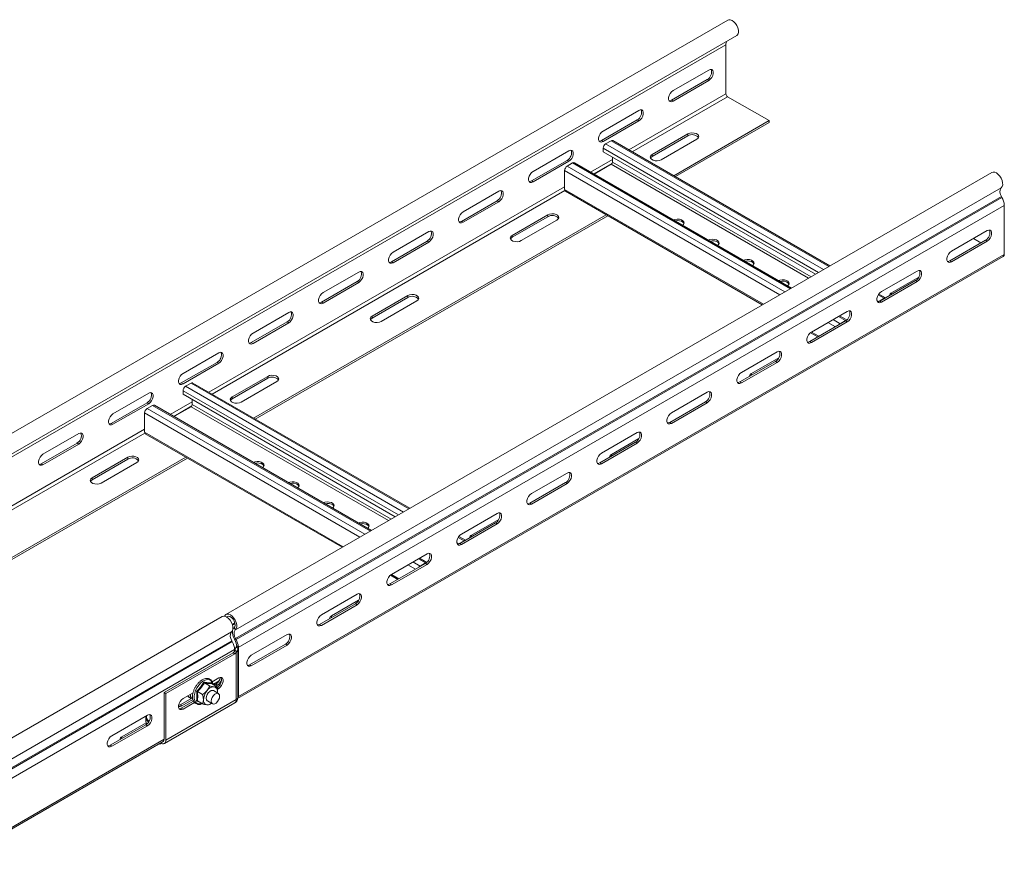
# Model space of a CAD drawing. Header units: millimetres. Extents: x -6 to 5206, y -8403 to -276.
# Tile 57 of 65: x 1977 to 2474, y -1929 to -1506. Entities that reach past the tile are written whole.
import ezdxf

# ---------------------------------------------------------------- set-up
doc = ezdxf.new("R2010")
doc.units = ezdxf.units.MM

msp = doc.modelspace()

# ---------------------------------------------------------------- linework, layer by layer
at = {"color": 7, "linetype": 'Continuous', "lineweight": 15}
for p, q in [((2334.17, -1505.91), (1947.38, -1729.2)), ((1951.93, -1737.08), (2338.72, -1513.8)), ((1946.49, -1741.69), (2333.28, -1518.41)), ((2333.28, -1518.41), (2333.28, -1543.18)), ((2324.62, -1531.16), (2306.59, -1541.57)), ((2323.77, -1535.97), (2305.74, -1546.38)), ((2324.62, -1536.46), (2323.77, -1535.97)), ((2306.59, -1546.87), (2324.62, -1536.46)), ((2306.59, -1546.87), (2305.74, -1546.38)), ((2334.13, -1544.65), (2355.06, -1556.73)), ((2289.26, -1551.57), (2271.23, -1561.98)), ((2288.41, -1556.38), (2270.38, -1566.79)), ((2271.23, -1567.28), (2289.26, -1556.87)), ((2289.26, -1556.87), (2288.41, -1556.38)), ((2306.89, -1584.54), (2355.06, -1556.73)), ((2307.74, -1585.03), (2355.06, -1557.71)), ((2355.06, -1556.73), (2355.06, -1557.71)), ((2314.05, -1563.47), (2296.01, -1573.88)), ((2296.01, -1574.86), (2314.05, -1564.45)), ((2300.61, -1576.53), (2318.64, -1566.12)), ((2314.05, -1564.45), (2314.05, -1563.47)), ((2271.23, -1567.28), (2270.38, -1566.79)), ((2271.27, -1572.5), (2271.27, -1570.7)), ((2272.54, -1568.5), (2275.3, -1566.9)), ((2385.83, -1630.11), (2276.2, -1566.81)), ((2253.91, -1571.98), (2235.87, -1582.39)), ((2378.44, -1634.37), (2271.27, -1572.5)), ((2275.93, -1575.19), (2275.93, -1577.67)), ((2296.01, -1574.86), (2296.01, -1573.88)), ((2253.06, -1576.79), (2235.03, -1587.2)), ((2235.87, -1587.69), (2253.91, -1577.28)), ((2253.91, -1577.28), (2253.06, -1576.79)), ((2253.09, -1579.72), (2255.85, -1578.13)), ((2366.39, -1641.33), (2256.75, -1578.04)), ((2275.3, -1578.78), (2266.66, -1583.76)), ((2467.56, -1582.92), (2080.78, -1806.21)), ((2251.82, -1591.59), (2251.82, -1581.93)), ((2085.53, -1813.95), (2472.31, -1590.66)), ((2235.87, -1587.69), (2235.03, -1587.2)), ((2085.65, -1818.36), (2472.44, -1595.07)), ((2085.9, -1818.8), (2472.68, -1595.51)), ((2218.55, -1592.39), (2200.52, -1602.8)), ((2252.19, -1592.42), (2351.65, -1649.84)), ((2472.68, -1595.51), (2472.44, -1595.07)), ((2087.01, -1822.87), (2473.85, -1599.56)), ((2217.7, -1597.2), (2199.67, -1607.61)), ((2200.52, -1608.1), (2218.55, -1597.69)), ((2218.55, -1597.69), (2217.7, -1597.2)), ((2473.85, -1599.56), (2473.85, -1624.33)), ((2094.76, -1707), (2272.72, -1604.27)), ((2095.61, -1707.49), (2273.57, -1604.76)), ((2243.33, -1604.29), (2225.3, -1614.7)), ((2225.3, -1615.68), (2243.33, -1605.27)), ((2243.33, -1605.27), (2243.33, -1604.29)), ((2200.52, -1608.1), (2199.67, -1607.61)), ((2229.9, -1617.35), (2247.93, -1606.94)), ((2183.2, -1612.8), (2165.16, -1623.21)), ((2225.3, -1615.68), (2225.3, -1614.7)), ((2447.16, -1622.72), (2465.19, -1612.31)), ((2182.35, -1617.61), (2164.32, -1628.02)), ((2165.16, -1628.51), (2183.2, -1618.1)), ((2183.2, -1618.1), (2182.35, -1617.61)), ((2446.31, -1627.53), (2464.34, -1617.12)), ((2465.19, -1617.61), (2447.16, -1628.02)), ((2458.26, -1616.31), (2462.01, -1618.47)), ((2464.34, -1617.12), (2465.19, -1617.61)), ((2086.57, -1848.72), (2473.35, -1625.43)), ((2087.06, -1847.62), (2473.85, -1624.33)), ((2165.16, -1628.51), (2164.32, -1628.02)), ((2446.31, -1627.53), (2447.16, -1628.02)), ((2147.84, -1633.21), (2129.81, -1643.62)), ((2411.8, -1643.13), (2429.83, -1632.72)), ((2416.93, -1643.68), (2430.64, -1635.76)), ((2146.99, -1638.02), (2128.96, -1648.43)), ((2129.81, -1648.92), (2147.84, -1638.51)), ((2147.84, -1638.51), (2146.99, -1638.02)), ((2410.95, -1647.94), (2428.99, -1637.53)), ((2429.83, -1638.02), (2411.8, -1648.43)), ((2428.99, -1637.53), (2429.83, -1638.02)), ((2172.62, -1645.11), (2154.59, -1655.52)), ((2172.62, -1646.09), (2172.62, -1645.11)), ((2413.84, -1646.28), (2410.5, -1644.35)), ((2129.81, -1648.92), (2128.96, -1648.43)), ((2154.59, -1656.5), (2172.62, -1646.09)), ((2159.19, -1658.17), (2177.22, -1647.76)), ((2410.23, -1648.23), (2410.42, -1648.1)), ((2410.42, -1648.1), (2413.18, -1646.5)), ((2410.95, -1647.94), (2411.8, -1648.43)), ((2112.48, -1653.62), (2094.45, -1664.03)), ((2154.59, -1656.5), (2154.59, -1655.52)), ((2376.45, -1663.54), (2394.48, -1653.13)), ((2394.3, -1657.44), (2390.65, -1655.34)), ((2111.64, -1658.43), (2093.6, -1668.84)), ((2094.45, -1669.33), (2112.48, -1658.92)), ((2112.48, -1658.92), (2111.64, -1658.43)), ((2375.6, -1668.35), (2393.63, -1657.94)), ((2394.48, -1658.43), (2376.45, -1668.84)), ((2390.98, -1659.32), (2393.74, -1657.73)), ((2393.63, -1657.94), (2394.48, -1658.43)), ((2375.97, -1663.87), (2379.67, -1666.01)), ((2094.45, -1669.33), (2093.6, -1668.84)), ((2375.6, -1668.35), (2376.45, -1668.84)), ((2077.13, -1674.03), (2059.1, -1684.44)), ((2341.09, -1683.95), (2359.12, -1673.54)), ((2076.28, -1678.84), (2058.25, -1689.25)), ((2059.1, -1689.74), (2077.13, -1679.33)), ((2077.13, -1679.33), (2076.28, -1678.84)), ((2340.24, -1688.76), (2358.27, -1678.36)), ((2359.12, -1678.84), (2341.09, -1689.25)), ((2346.22, -1684.5), (2359.93, -1676.58)), ((2358.27, -1678.36), (2359.12, -1678.84)), ((2059.1, -1689.74), (2058.25, -1689.25)), ((2060.41, -1690.96), (2063.16, -1689.36)), ((2173.7, -1752.57), (2064.06, -1689.28)), ((2101.91, -1685.93), (2083.88, -1696.34)), ((2083.88, -1697.32), (2101.91, -1686.91)), ((2088.48, -1698.99), (2106.51, -1688.58)), ((2101.91, -1686.91), (2101.91, -1685.93)), ((2340.24, -1688.76), (2341.09, -1689.25)), ((2041.77, -1694.44), (2023.74, -1704.85)), ((2059.13, -1694.96), (2059.13, -1693.16)), ((2166.31, -1756.83), (2059.13, -1694.96)), ((2305.74, -1704.36), (2323.77, -1693.95)), ((2040.93, -1699.26), (2022.89, -1709.66)), ((2023.74, -1710.15), (2041.77, -1699.75)), ((2041.77, -1699.75), (2040.93, -1699.26)), ((2154.25, -1763.79), (2044.62, -1700.5)), ((2063.8, -1697.65), (2063.8, -1700.13)), ((2083.88, -1697.32), (2083.88, -1696.34)), ((2304.89, -1709.17), (2322.92, -1698.77)), ((2323.77, -1699.26), (2305.74, -1709.66)), ((2322.92, -1698.77), (2323.77, -1699.26)), ((2039.69, -1714.05), (2039.69, -1704.39)), ((2040.96, -1702.18), (2043.72, -1700.59)), ((2063.16, -1701.24), (2054.53, -1706.22)), ((2023.74, -1710.15), (2022.89, -1709.66)), ((2304.89, -1709.17), (2305.74, -1709.66)), ((2006.42, -1714.85), (1988.39, -1725.26)), ((2040.06, -1714.88), (2139.52, -1772.3)), ((2270.38, -1724.77), (2288.41, -1714.36)), ((2005.57, -1719.67), (1987.54, -1730.07)), ((1988.39, -1730.56), (2006.42, -1720.16)), ((2006.42, -1720.16), (2005.57, -1719.67)), ((2269.53, -1729.58), (2287.56, -1719.18)), ((2288.41, -1719.67), (2270.38, -1730.07)), ((2275.51, -1725.32), (2289.22, -1717.4)), ((2287.56, -1719.18), (2288.41, -1719.67)), ((1968.27, -1780.02), (2060.59, -1726.73)), ((1968.27, -1781), (2061.43, -1727.22)), ((1988.39, -1730.56), (1987.54, -1730.07)), ((2031.2, -1726.75), (2013.17, -1737.16)), ((2013.17, -1738.14), (2031.2, -1727.73)), ((2017.77, -1739.81), (2035.8, -1729.4)), ((2031.2, -1727.73), (2031.2, -1726.75)), ((2269.53, -1729.58), (2270.38, -1730.07)), ((2235.03, -1745.18), (2253.06, -1734.77)), ((2013.17, -1738.14), (2013.17, -1737.16)), ((2234.18, -1749.99), (2252.21, -1739.59)), ((2253.06, -1740.08), (2235.03, -1750.48)), ((2252.21, -1739.59), (2253.06, -1740.08)), ((2234.18, -1749.99), (2235.03, -1750.48)), ((2199.67, -1765.59), (2217.7, -1755.18)), ((2198.82, -1770.41), (2216.85, -1760)), ((2204.8, -1766.14), (2218.51, -1758.23)), ((2216.85, -1760), (2217.7, -1760.49)), ((2217.7, -1760.49), (2199.67, -1770.9)), ((2198.29, -1770.56), (2201.05, -1768.96)), ((2201.71, -1768.74), (2198.37, -1766.81)), ((2198.09, -1770.69), (2198.29, -1770.56)), ((2198.82, -1770.41), (2199.67, -1770.9)), ((2164.32, -1786), (2182.35, -1775.59)), ((2182.17, -1779.91), (2178.52, -1777.8)), ((2163.47, -1790.82), (2181.5, -1780.41)), ((2182.35, -1780.9), (2164.32, -1791.31)), ((2178.85, -1781.78), (2181.6, -1780.19)), ((2181.5, -1780.41), (2182.35, -1780.9)), ((2163.84, -1786.33), (2167.53, -1788.47)), ((2163.47, -1790.82), (2164.32, -1791.31)), ((2128.96, -1806.41), (2146.99, -1796)), ((2134.09, -1806.96), (2147.8, -1799.05)), ((2128.11, -1811.23), (2146.14, -1800.82)), ((2146.99, -1801.31), (2128.96, -1811.72)), ((2146.14, -1800.82), (2146.99, -1801.31)), ((2078.88, -1807.31), (1940.99, -1886.9)), ((2085.27, -1810.48), (2084.02, -1811.21)), ((2085.38, -1811), (2084.17, -1811.7)), ((2085.53, -1813.95), (2084.87, -1812.95)), ((2128.11, -1811.23), (2128.96, -1811.72)), ((1945.74, -1894.65), (2083.63, -1815.05)), ((1945.87, -1899.06), (2083.76, -1819.46)), ((2083.76, -1819.46), (2084, -1819.89)), ((2085.65, -1818.36), (2085.04, -1818.68)), ((2085.28, -1819.12), (2085.04, -1818.68)), ((2085.9, -1818.8), (2085.28, -1819.12)), ((2085.9, -1818.8), (2085.65, -1818.36)), ((2093.6, -1826.82), (2111.64, -1816.41)), ((1946.11, -1899.49), (2084, -1819.89)), ((1947.28, -1903.54), (2085.17, -1823.94)), ((2085.16, -1823.58), (2085.59, -1823.33)), ((2085.17, -1823.94), (2085.17, -1824.9)), ((2086.35, -1824.88), (2085.45, -1824.36)), ((2085.51, -1823.77), (2085.51, -1823.93)), ((2086.71, -1823.24), (2085.9, -1822.78)), ((2087.06, -1822.63), (2086.22, -1822.14)), ((2086.72, -1823.24), (2086.71, -1823.24)), ((2086.72, -1823.24), (2087.06, -1823.04)), ((2086.79, -1823.29), (2086.72, -1823.24)), ((2086.72, -1848.22), (2086.72, -1823.65)), ((2087.06, -1847.62), (2087.06, -1823.04)), ((2092.76, -1831.64), (2110.79, -1821.23)), ((2111.64, -1821.72), (2093.6, -1832.13)), ((2110.79, -1821.23), (2111.64, -1821.72)), ((2049.59, -1845.66), (2084.37, -1825.58)), ((2085.21, -1826.07), (2050.44, -1846.15)), ((2084.37, -1825.58), (2085.21, -1826.07)), ((2086.02, -1825.39), (2086.35, -1824.88)), ((2086.02, -1849.2), (2086.02, -1825.39)), ((2092.76, -1831.64), (2093.6, -1832.13)), ((2073.78, -1840.22), (2077.13, -1838.29)), ((2074.51, -1841.35), (2077.31, -1839.74)), ((2069.9, -1840.82), (2072.51, -1842.32)), ((2073.35, -1840.76), (2073.4, -1841.1)), ((2073.44, -1841.14), (2076.04, -1842.64)), ((2074.51, -1841.35), (2074.24, -1841.6)), ((2076.98, -1846.15), (2074.43, -1844.69)), ((2075.66, -1841.51), (2074.87, -1841.96)), ((2075.66, -1841.51), (2076.5, -1842)), ((2075.72, -1842.45), (2076.5, -1842)), ((2077.13, -1843.6), (2076.28, -1843.11)), ((2077.13, -1843.6), (2076.31, -1844.07)), ((2049.59, -1869.25), (2049.59, -1845.66)), ((2050.44, -1846.15), (2049.59, -1845.66)), ((2050.44, -1846.15), (2050.44, -1869.74)), ((2050.44, -1869.74), (2086.02, -1849.2)), ((2063.96, -1848.26), (2057.62, -1851.92)), ((2058.47, -1852.41), (2064.11, -1849.15)), ((2059.1, -1848.7), (2064.18, -1845.76)), ((2062.35, -1848.1), (2063.29, -1848.65)), ((2066.37, -1845.22), (2068.97, -1846.72)), ((2076.38, -1845.81), (2076.47, -1845.24)), ((2049.69, -1871.39), (2085.27, -1850.85)), ((2057.62, -1851.92), (2058.47, -1852.41)), ((2058.25, -1853.52), (2064.41, -1849.96)), ((2059.1, -1854.01), (2058.25, -1853.52)), ((2064.88, -1850.67), (2059.1, -1854.01)), ((2066.67, -1850.11), (2065.92, -1850)), ((2066.37, -1849.93), (2068.97, -1851.44)), ((2071.43, -1849.88), (2073.98, -1851.35)), ((2041.15, -1857.1), (2023.12, -1867.51)), ((2040.41, -1858.33), (2040.41, -1860.23)), ((2040.3, -1861.92), (2022.27, -1872.33)), ((2023.12, -1872.82), (2041.15, -1862.41)), ((2040.54, -1860.96), (2028.24, -1868.06)), ((2040.3, -1861.92), (2041.15, -1862.41)), ((1946.78, -1929.41), (2049.09, -1870.35)), ((2022.27, -1872.33), (2023.12, -1872.82)), ((2047.89, -1871.21), (2047.74, -1871.13))]:
    msp.add_line(p, q, dxfattribs=at)
at = {"color": 8, "linetype": 'Continuous', "lineweight": 15}
for p, q in [((2284.27, -1571.47), (2333.28, -1543.18)), ((2285.96, -1572.45), (2334.13, -1544.65)), ((2380, -1633.47), (2271.27, -1570.7)), ((2382.55, -1632), (2272.54, -1568.5)), ((2385.3, -1630.41), (2275.3, -1566.9)), ((2363.1, -1643.23), (2253.09, -1579.72)), ((2365.86, -1641.64), (2255.85, -1578.13)), ((2264.82, -1582.7), (2275.93, -1576.29)), ((2266.52, -1583.68), (2275.7, -1578.38)), ((2375.02, -1636.35), (2275.3, -1578.78)), ((2376.29, -1635.61), (2275.93, -1577.67)), ((2360.56, -1644.7), (2251.82, -1581.93)), ((2072.14, -1693.94), (2251.82, -1590.21)), ((2073.83, -1694.91), (2251.92, -1592.11)), ((2352.18, -1649.53), (2251.82, -1591.59)), ((2413.18, -1646.5), (2410.21, -1644.79)), ((2416.93, -1644.49), (2416.93, -1643.68)), ((2410.42, -1648.1), (2409.55, -1647.59)), ((2410.42, -1648.1), (2410.42, -1648.18)), ((2413.18, -1646.66), (2413.18, -1646.5)), ((2393.74, -1657.73), (2390.12, -1655.64)), ((2388.57, -1660.87), (2384.82, -1658.7)), ((2390.98, -1659.32), (2387.36, -1657.23)), ((2390.98, -1659.32), (2390.98, -1659.48)), ((2393.74, -1657.88), (2393.74, -1657.73)), ((2380.19, -1665.7), (2376.45, -1663.54)), ((2346.22, -1685.32), (2346.22, -1684.5)), ((2173.17, -1752.87), (2063.16, -1689.36)), ((2167.87, -1755.93), (2059.13, -1693.16)), ((2170.41, -1754.46), (2060.41, -1690.96)), ((2052.69, -1705.16), (2063.8, -1698.75)), ((2164.16, -1758.07), (2063.8, -1700.13)), ((2148.42, -1767.16), (2039.69, -1704.39)), ((2150.97, -1765.69), (2040.96, -1702.18)), ((2153.73, -1764.1), (2043.72, -1700.59)), ((2054.39, -1706.14), (2063.56, -1700.84)), ((2162.89, -1758.81), (2063.16, -1701.24)), ((1946.49, -1766.47), (2039.69, -1712.67)), ((1947.34, -1767.94), (2039.79, -1714.57)), ((2140.05, -1771.99), (2039.69, -1714.05)), ((2275.51, -1726.14), (2275.51, -1725.32)), ((2198.29, -1770.56), (2197.41, -1770.05)), ((2201.05, -1768.96), (2198.08, -1767.25)), ((2201.05, -1769.12), (2201.05, -1768.96)), ((2204.8, -1766.96), (2204.8, -1766.14)), ((2198.29, -1770.56), (2198.29, -1770.64)), ((2178.85, -1781.78), (2175.23, -1779.7)), ((2181.6, -1780.19), (2177.99, -1778.1)), ((2176.43, -1783.33), (2172.69, -1781.17)), ((2178.85, -1781.78), (2178.85, -1781.94)), ((2181.6, -1780.34), (2181.6, -1780.19)), ((2168.06, -1788.16), (2164.31, -1786)), ((2134.09, -1807.78), (2134.09, -1806.96)), ((2074.51, -1841.35), (2074.1, -1841.12)), ((2074.51, -1841.35), (2074.51, -1841.76)), ((1947.28, -1928.31), (2049.59, -1869.25)), ((2028.24, -1868.88), (2028.24, -1868.06))]:
    msp.add_line(p, q, dxfattribs=at)
at = {"color": 7, "linetype": 'Continuous', "lineweight": 15, "flags": 128}
for points in [[(2338.72, -1513.8), (2339, -1513.59), (2339.44, -1512.94), (2339.65, -1512.05), (2339.6, -1510.99), (2339.31, -1509.84), (2338.8, -1508.69), (2338.1, -1507.63), (2337.27, -1506.75), (2336.38, -1506.11), (2335.49, -1505.76), (2334.68, -1505.73), (2334.17, -1505.91)], [(2324.62, -1536.46), (2325.4, -1535.85), (2326.09, -1534.99), (2326.61, -1533.99), (2326.88, -1532.96), (2326.88, -1532.04), (2326.61, -1531.33), (2326.09, -1530.92), (2325.4, -1530.86), (2324.62, -1531.16)], [(2306.59, -1541.57), (2305.8, -1542.18), (2305.11, -1543.04), (2304.59, -1544.04), (2304.32, -1545.06), (2304.32, -1545.99), (2304.59, -1546.69), (2305.11, -1547.1), (2305.8, -1547.17), (2306.59, -1546.87)], [(2305.74, -1546.38), (2304.95, -1546.68), (2304.59, -1546.69)], [(2289.26, -1556.87), (2290.05, -1556.26), (2290.74, -1555.4), (2291.25, -1554.4), (2291.52, -1553.37), (2291.52, -1552.45), (2291.25, -1551.74), (2290.74, -1551.33), (2290.05, -1551.27), (2289.26, -1551.57)], [(2271.23, -1561.98), (2270.44, -1562.59), (2269.75, -1563.45), (2269.24, -1564.45), (2268.97, -1565.47), (2268.97, -1566.4), (2269.24, -1567.1), (2269.75, -1567.51), (2270.44, -1567.58), (2271.23, -1567.28)], [(2318.64, -1566.12), (2319.29, -1565.59), (2319.58, -1564.96), (2319.48, -1564.31), (2319.01, -1563.72), (2318.21, -1563.26), (2317.18, -1562.98), (2316.06, -1562.93), (2314.97, -1563.09), (2314.05, -1563.47)], [(2270.38, -1566.79), (2269.6, -1567.09), (2269.24, -1567.1)], [(2253.91, -1577.28), (2254.69, -1576.67), (2255.38, -1575.81), (2255.9, -1574.81), (2256.17, -1573.78), (2256.17, -1572.86), (2255.9, -1572.15), (2255.38, -1571.74), (2254.69, -1571.68), (2253.91, -1571.98)], [(2296.01, -1573.88), (2295.37, -1574.41), (2295.07, -1575.04), (2295.17, -1575.69), (2295.65, -1576.28), (2296.45, -1576.74), (2297.47, -1577.02), (2298.6, -1577.07), (2299.69, -1576.9), (2300.61, -1576.53)], [(2295.17, -1575.69), (2295.37, -1575.39), (2296.01, -1574.86)], [(2235.87, -1582.39), (2235.09, -1583), (2234.4, -1583.86), (2233.88, -1584.86), (2233.61, -1585.88), (2233.61, -1586.81), (2233.88, -1587.52), (2234.4, -1587.92), (2235.09, -1587.99), (2235.87, -1587.69)], [(2472.31, -1590.66), (2472.79, -1590.05), (2473.03, -1589.19), (2473.02, -1588.15), (2472.76, -1587), (2472.28, -1585.85), (2471.6, -1584.77), (2470.79, -1583.86), (2469.9, -1583.18), (2469.01, -1582.79), (2468.18, -1582.72), (2467.56, -1582.92)], [(2235.03, -1587.2), (2234.24, -1587.5), (2233.88, -1587.51)], [(2218.55, -1597.69), (2219.34, -1597.08), (2220.03, -1596.22), (2220.54, -1595.22), (2220.81, -1594.19), (2220.81, -1593.27), (2220.54, -1592.56), (2220.03, -1592.15), (2219.34, -1592.09), (2218.55, -1592.39)], [(2252.19, -1592.42), (2252.19, -1592.42), (2252.03, -1592.29), (2251.92, -1592.1), (2251.84, -1591.87), (2251.82, -1591.59)], [(2200.52, -1602.8), (2199.73, -1603.41), (2199.04, -1604.27), (2198.53, -1605.27), (2198.26, -1606.3), (2198.26, -1607.22), (2198.53, -1607.93), (2199.04, -1608.34), (2199.73, -1608.4), (2200.52, -1608.1)], [(2247.93, -1606.94), (2248.58, -1606.41), (2248.87, -1605.78), (2248.77, -1605.13), (2248.29, -1604.54), (2247.5, -1604.08), (2246.47, -1603.8), (2245.35, -1603.75), (2244.26, -1603.91), (2243.33, -1604.29)], [(2199.67, -1607.61), (2198.88, -1607.91), (2198.53, -1607.92)], [(2311.38, -1609.58), (2311.86, -1609.14), (2312.16, -1608.51), (2312.06, -1607.86), (2311.58, -1607.27), (2310.78, -1606.81), (2309.76, -1606.54), (2308.64, -1606.48), (2307.55, -1606.65), (2306.79, -1606.93)], [(2312.11, -1608.72), (2312.06, -1608.6), (2311.58, -1608.01), (2310.78, -1607.55), (2309.76, -1607.27), (2308.64, -1607.22), (2307.57, -1607.38)], [(2183.2, -1618.1), (2183.98, -1617.49), (2184.67, -1616.63), (2185.19, -1615.63), (2185.46, -1614.6), (2185.46, -1613.68), (2185.19, -1612.97), (2184.67, -1612.56), (2183.98, -1612.5), (2183.2, -1612.8)], [(2225.3, -1614.7), (2224.66, -1615.23), (2224.36, -1615.86), (2224.46, -1616.51), (2224.94, -1617.1), (2225.74, -1617.56), (2226.76, -1617.84), (2227.88, -1617.89), (2228.97, -1617.72), (2229.9, -1617.35)], [(2224.46, -1616.51), (2224.66, -1616.21), (2225.3, -1615.68)], [(2465.19, -1612.31), (2465.98, -1612.01), (2466.67, -1612.07), (2467.18, -1612.48), (2467.45, -1613.19), (2467.45, -1614.11), (2467.18, -1615.14), (2466.67, -1616.14), (2465.98, -1617), (2465.19, -1617.61)], [(2329.06, -1619.78), (2329.54, -1619.35), (2329.83, -1618.72), (2329.74, -1618.07), (2329.26, -1617.48), (2328.46, -1617.02), (2327.44, -1616.74), (2326.31, -1616.69), (2325.22, -1616.85), (2324.47, -1617.13)], [(2329.78, -1618.92), (2329.74, -1618.8), (2329.26, -1618.21), (2328.46, -1617.75), (2327.44, -1617.48), (2326.31, -1617.42), (2325.25, -1617.58)], [(2165.16, -1623.21), (2164.38, -1623.82), (2163.69, -1624.68), (2163.17, -1625.68), (2162.9, -1626.71), (2162.9, -1627.63), (2163.17, -1628.34), (2163.69, -1628.75), (2164.38, -1628.81), (2165.16, -1628.51)], [(2447.16, -1628.02), (2446.37, -1628.32), (2445.68, -1628.26), (2445.17, -1627.85), (2444.89, -1627.14), (2444.89, -1626.22), (2445.17, -1625.19), (2445.68, -1624.19), (2446.37, -1623.33), (2447.16, -1622.72)], [(2164.32, -1628.02), (2163.53, -1628.32), (2163.17, -1628.33)], [(2346.73, -1629.99), (2347.22, -1629.55), (2347.51, -1628.92), (2347.41, -1628.27), (2346.94, -1627.68), (2346.14, -1627.22), (2345.12, -1626.95), (2343.99, -1626.89), (2342.9, -1627.06), (2342.15, -1627.34)], [(2347.46, -1629.13), (2347.41, -1629.01), (2346.94, -1628.42), (2346.14, -1627.96), (2345.12, -1627.68), (2343.99, -1627.63), (2342.93, -1627.79)], [(2445.17, -1627.84), (2445.52, -1627.83), (2446.31, -1627.53)], [(2147.84, -1638.51), (2148.63, -1637.9), (2149.32, -1637.04), (2149.83, -1636.04), (2150.1, -1635.01), (2150.1, -1634.09), (2149.83, -1633.38), (2149.32, -1632.98), (2148.63, -1632.91), (2147.84, -1633.21)], [(2429.83, -1632.72), (2430.62, -1632.42), (2431.31, -1632.49), (2431.82, -1632.9), (2432.1, -1633.6), (2432.1, -1634.53), (2431.82, -1635.55), (2431.31, -1636.55), (2430.62, -1637.41), (2429.83, -1638.02)], [(2364.41, -1640.19), (2364.9, -1639.76), (2365.19, -1639.13), (2365.09, -1638.48), (2364.61, -1637.89), (2363.82, -1637.43), (2362.79, -1637.15), (2361.67, -1637.1), (2360.58, -1637.26), (2359.83, -1637.55)], [(2365.14, -1639.33), (2365.09, -1639.21), (2364.61, -1638.62), (2363.82, -1638.16), (2362.79, -1637.89), (2361.67, -1637.83), (2360.6, -1637.99)], [(2129.81, -1643.62), (2129.02, -1644.23), (2128.33, -1645.09), (2127.82, -1646.09), (2127.55, -1647.12), (2127.55, -1648.04), (2127.82, -1648.75), (2128.33, -1649.16), (2129.02, -1649.22), (2129.81, -1648.92)], [(2177.22, -1647.76), (2177.87, -1647.23), (2178.16, -1646.6), (2178.06, -1645.95), (2177.58, -1645.36), (2176.79, -1644.9), (2175.76, -1644.62), (2174.64, -1644.57), (2173.55, -1644.74), (2172.62, -1645.11)], [(2411.8, -1648.43), (2411.02, -1648.73), (2410.33, -1648.67), (2409.81, -1648.26), (2409.54, -1647.55), (2409.54, -1646.63), (2409.81, -1645.6), (2410.33, -1644.6), (2411.02, -1643.74), (2411.8, -1643.13)], [(2128.96, -1648.43), (2128.17, -1648.73), (2127.82, -1648.74)], [(2409.81, -1648.25), (2410.17, -1648.24), (2410.95, -1647.94)], [(2112.48, -1658.92), (2113.27, -1658.31), (2113.96, -1657.45), (2114.47, -1656.45), (2114.75, -1655.43), (2114.75, -1654.5), (2114.47, -1653.8), (2113.96, -1653.39), (2113.27, -1653.32), (2112.48, -1653.62)], [(2154.59, -1655.52), (2153.95, -1656.05), (2153.65, -1656.68), (2153.75, -1657.33), (2154.23, -1657.92), (2155.03, -1658.38), (2156.05, -1658.66), (2157.17, -1658.71), (2158.26, -1658.55), (2159.19, -1658.17)], [(2394.48, -1653.13), (2395.26, -1652.83), (2395.96, -1652.9), (2396.47, -1653.31), (2396.74, -1654.01), (2396.74, -1654.94), (2396.47, -1655.96), (2395.96, -1656.96), (2395.26, -1657.82), (2394.48, -1658.43)], [(2153.75, -1657.33), (2153.95, -1657.03), (2154.59, -1656.5)], [(2393.74, -1657.73), (2393.98, -1657.61), (2394.16, -1657.57)], [(2094.45, -1664.03), (2093.67, -1664.64), (2092.98, -1665.5), (2092.46, -1666.5), (2092.19, -1667.53), (2092.19, -1668.45), (2092.46, -1669.16), (2092.98, -1669.57), (2093.67, -1669.63), (2094.45, -1669.33)], [(2376.45, -1668.84), (2375.66, -1669.14), (2374.97, -1669.08), (2374.46, -1668.67), (2374.18, -1667.96), (2374.18, -1667.04), (2374.46, -1666.01), (2374.97, -1665.01), (2375.66, -1664.15), (2376.45, -1663.54)], [(2093.6, -1668.84), (2092.82, -1669.14), (2092.46, -1669.15)], [(2374.45, -1668.66), (2374.81, -1668.65), (2375.6, -1668.35)], [(2077.13, -1679.33), (2077.92, -1678.72), (2078.61, -1677.86), (2079.12, -1676.86), (2079.39, -1675.84), (2079.39, -1674.91), (2079.12, -1674.21), (2078.61, -1673.8), (2077.92, -1673.73), (2077.13, -1674.03)], [(2359.12, -1673.54), (2359.91, -1673.24), (2360.6, -1673.31), (2361.11, -1673.72), (2361.39, -1674.42), (2361.39, -1675.35), (2361.11, -1676.37), (2360.6, -1677.37), (2359.91, -1678.23), (2359.12, -1678.84)], [(2059.1, -1684.44), (2058.31, -1685.05), (2057.62, -1685.91), (2057.11, -1686.91), (2056.83, -1687.94), (2056.83, -1688.86), (2057.11, -1689.57), (2057.62, -1689.98), (2058.31, -1690.04), (2059.1, -1689.74)], [(2106.51, -1688.58), (2107.16, -1688.05), (2107.45, -1687.42), (2107.35, -1686.77), (2106.87, -1686.18), (2106.08, -1685.72), (2105.05, -1685.44), (2103.93, -1685.39), (2102.84, -1685.56), (2101.91, -1685.93)], [(2341.09, -1689.25), (2340.31, -1689.55), (2339.61, -1689.49), (2339.1, -1689.08), (2338.83, -1688.37), (2338.83, -1687.45), (2339.1, -1686.42), (2339.61, -1685.42), (2340.31, -1684.56), (2341.09, -1683.95)], [(2058.25, -1689.25), (2057.46, -1689.55), (2057.11, -1689.56)], [(2339.1, -1689.07), (2339.46, -1689.06), (2340.24, -1688.76)], [(2041.77, -1699.75), (2042.56, -1699.13), (2043.25, -1698.27), (2043.76, -1697.27), (2044.04, -1696.25), (2044.04, -1695.32), (2043.76, -1694.62), (2043.25, -1694.21), (2042.56, -1694.14), (2041.77, -1694.44)], [(2323.77, -1693.95), (2324.55, -1693.65), (2325.25, -1693.72), (2325.76, -1694.13), (2326.03, -1694.83), (2326.03, -1695.76), (2325.76, -1696.78), (2325.25, -1697.78), (2324.55, -1698.64), (2323.77, -1699.26)], [(2083.88, -1696.34), (2083.23, -1696.87), (2082.94, -1697.5), (2083.04, -1698.15), (2083.52, -1698.74), (2084.32, -1699.2), (2085.34, -1699.48), (2086.46, -1699.53), (2087.55, -1699.37), (2088.48, -1698.99)], [(2083.04, -1698.16), (2083.23, -1697.85), (2083.88, -1697.32)], [(2023.74, -1704.85), (2022.96, -1705.46), (2022.27, -1706.32), (2021.75, -1707.32), (2021.48, -1708.35), (2021.48, -1709.27), (2021.75, -1709.98), (2022.27, -1710.39), (2022.96, -1710.45), (2023.74, -1710.15)], [(2305.74, -1709.66), (2304.95, -1709.96), (2304.26, -1709.9), (2303.75, -1709.49), (2303.47, -1708.78), (2303.47, -1707.86), (2303.75, -1706.83), (2304.26, -1705.83), (2304.95, -1704.97), (2305.74, -1704.36)], [(2022.89, -1709.66), (2022.11, -1709.96), (2021.75, -1709.97)], [(2303.74, -1709.48), (2304.1, -1709.47), (2304.89, -1709.17)], [(2006.42, -1720.16), (2007.2, -1719.54), (2007.9, -1718.68), (2008.41, -1717.68), (2008.68, -1716.66), (2008.68, -1715.73), (2008.41, -1715.03), (2007.9, -1714.62), (2007.2, -1714.55), (2006.42, -1714.85)], [(2288.41, -1714.36), (2289.2, -1714.06), (2289.89, -1714.13), (2290.4, -1714.54), (2290.68, -1715.24), (2290.68, -1716.17), (2290.4, -1717.19), (2289.89, -1718.19), (2289.2, -1719.05), (2288.41, -1719.67)], [(1988.39, -1725.26), (1987.6, -1725.87), (1986.91, -1726.73), (1986.4, -1727.73), (1986.12, -1728.76), (1986.12, -1729.68), (1986.4, -1730.39), (1986.91, -1730.8), (1987.6, -1730.86), (1988.39, -1730.56)], [(2270.38, -1730.07), (2269.6, -1730.37), (2268.9, -1730.31), (2268.39, -1729.9), (2268.12, -1729.19), (2268.12, -1728.27), (2268.39, -1727.24), (2268.9, -1726.24), (2269.6, -1725.38), (2270.38, -1724.77)], [(1987.54, -1730.07), (1986.75, -1730.37), (1986.39, -1730.38)], [(2035.8, -1729.4), (2036.45, -1728.87), (2036.74, -1728.24), (2036.64, -1727.59), (2036.16, -1727), (2035.36, -1726.54), (2034.34, -1726.26), (2033.22, -1726.21), (2032.13, -1726.38), (2031.2, -1726.75)], [(2099.25, -1732.04), (2099.73, -1731.6), (2100.02, -1730.97), (2099.93, -1730.33), (2099.45, -1729.74), (2098.65, -1729.27), (2097.63, -1729), (2096.5, -1728.94), (2095.41, -1729.11), (2094.66, -1729.39)], [(2099.97, -1731.18), (2099.93, -1731.06), (2099.45, -1730.47), (2098.65, -1730.01), (2097.63, -1729.73), (2096.5, -1729.68), (2095.44, -1729.84)], [(2268.39, -1729.89), (2268.75, -1729.88), (2269.53, -1729.58)], [(2253.06, -1734.77), (2253.84, -1734.47), (2254.53, -1734.54), (2255.05, -1734.95), (2255.32, -1735.65), (2255.32, -1736.58), (2255.05, -1737.6), (2254.53, -1738.6), (2253.84, -1739.46), (2253.06, -1740.08)], [(2013.17, -1737.16), (2012.52, -1737.69), (2012.23, -1738.32), (2012.33, -1738.97), (2012.81, -1739.56), (2013.61, -1740.02), (2014.63, -1740.3), (2015.75, -1740.35), (2016.84, -1740.19), (2017.77, -1739.81)], [(2012.33, -1738.98), (2012.52, -1738.67), (2013.17, -1738.14)], [(2116.92, -1742.24), (2117.41, -1741.81), (2117.7, -1741.18), (2117.6, -1740.53), (2117.13, -1739.94), (2116.33, -1739.48), (2115.31, -1739.2), (2114.18, -1739.15), (2113.09, -1739.32), (2112.34, -1739.6)], [(2117.65, -1741.38), (2117.6, -1741.27), (2117.13, -1740.68), (2116.33, -1740.21), (2115.31, -1739.94), (2114.18, -1739.88), (2113.12, -1740.04)], [(2235.03, -1750.48), (2234.24, -1750.78), (2233.55, -1750.72), (2233.04, -1750.31), (2232.76, -1749.6), (2232.76, -1748.68), (2233.04, -1747.65), (2233.55, -1746.65), (2234.24, -1745.79), (2235.03, -1745.18)], [(2134.6, -1752.45), (2135.09, -1752.01), (2135.38, -1751.39), (2135.28, -1750.74), (2134.8, -1750.15), (2134.01, -1749.68), (2132.98, -1749.41), (2131.86, -1749.35), (2130.77, -1749.52), (2130.02, -1749.8)], [(2135.33, -1751.59), (2135.28, -1751.47), (2134.8, -1750.88), (2134.01, -1750.42), (2132.98, -1750.14), (2131.86, -1750.09), (2130.79, -1750.25)], [(2233.03, -1750.3), (2233.39, -1750.29), (2234.18, -1749.99)], [(2217.7, -1755.18), (2218.49, -1754.88), (2219.18, -1754.95), (2219.69, -1755.36), (2219.97, -1756.06), (2219.97, -1756.99), (2219.69, -1758.01), (2219.18, -1759.01), (2218.49, -1759.87), (2217.7, -1760.49)], [(2152.28, -1762.65), (2152.77, -1762.22), (2153.06, -1761.59), (2152.96, -1760.94), (2152.48, -1760.35), (2151.68, -1759.89), (2150.66, -1759.61), (2149.54, -1759.56), (2148.45, -1759.73), (2147.7, -1760.01)], [(2153.01, -1761.79), (2152.96, -1761.68), (2152.48, -1761.09), (2151.68, -1760.62), (2150.66, -1760.35), (2149.54, -1760.29), (2148.47, -1760.45)], [(2199.67, -1770.9), (2198.88, -1771.19), (2198.19, -1771.13), (2197.68, -1770.72), (2197.41, -1770.01), (2197.41, -1769.09), (2197.68, -1768.06), (2198.19, -1767.06), (2198.88, -1766.2), (2199.67, -1765.59)], [(2197.68, -1770.71), (2198.04, -1770.7), (2198.82, -1770.41)], [(2181.6, -1780.19), (2181.85, -1780.07), (2182.03, -1780.03)], [(2182.35, -1775.59), (2183.13, -1775.29), (2183.82, -1775.36), (2184.34, -1775.77), (2184.61, -1776.47), (2184.61, -1777.4), (2184.34, -1778.42), (2183.82, -1779.42), (2183.13, -1780.28), (2182.35, -1780.9)], [(2164.32, -1791.31), (2163.53, -1791.6), (2162.84, -1791.54), (2162.33, -1791.13), (2162.05, -1790.42), (2162.05, -1789.5), (2162.33, -1788.47), (2162.84, -1787.47), (2163.53, -1786.61), (2164.32, -1786)], [(2162.32, -1791.12), (2162.68, -1791.11), (2163.47, -1790.82)], [(2146.99, -1796), (2147.78, -1795.7), (2148.47, -1795.77), (2148.98, -1796.18), (2149.25, -1796.89), (2149.25, -1797.81), (2148.98, -1798.83), (2148.47, -1799.83), (2147.78, -1800.69), (2146.99, -1801.31)], [(2078.88, -1807.31), (2079.49, -1807.1), (2080.32, -1807.18), (2081.21, -1807.57), (2082.1, -1808.24), (2082.92, -1809.16), (2083.59, -1810.23), (2084.08, -1811.39), (2084.34, -1812.53), (2084.34, -1813.57), (2084.1, -1814.44), (2083.63, -1815.05)], [(2080.03, -1807.12), (2080.18, -1806.82), (2080.69, -1806.26), (2081.39, -1806.01), (2082.22, -1806.08), (2083.11, -1806.47), (2084, -1807.15), (2084.81, -1808.06), (2085.49, -1809.14), (2085.98, -1810.29), (2086.23, -1811.44), (2086.24, -1812.48), (2086, -1813.34), (2085.53, -1813.95), (2085.53, -1813.95)], [(2081.08, -1807.49), (2081.41, -1807.23), (2082.06, -1807.09), (2082.83, -1807.3), (2083.62, -1807.83), (2084.35, -1808.61), (2084.93, -1809.57), (2085.3, -1810.6), (2085.42, -1811.57), (2085.27, -1812.39), (2084.87, -1812.95), (2084.87, -1812.95)], [(2128.96, -1811.72), (2128.17, -1812.01), (2127.48, -1811.95), (2126.97, -1811.54), (2126.7, -1810.83), (2126.7, -1809.91), (2126.97, -1808.88), (2127.48, -1807.88), (2128.17, -1807.02), (2128.96, -1806.41)], [(2084.87, -1812.95), (2084.5, -1813.37), (2084.33, -1813.65)], [(2126.97, -1811.53), (2127.33, -1811.52), (2128.11, -1811.23)], [(2111.64, -1816.41), (2112.42, -1816.12), (2113.11, -1816.18), (2113.63, -1816.59), (2113.9, -1817.3), (2113.9, -1818.22), (2113.63, -1819.24), (2113.11, -1820.24), (2112.42, -1821.1), (2111.64, -1821.72)], [(2093.6, -1832.13), (2092.82, -1832.42), (2092.13, -1832.36), (2091.61, -1831.95), (2091.34, -1831.24), (2091.34, -1830.32), (2091.61, -1829.29), (2092.13, -1828.29), (2092.82, -1827.43), (2093.6, -1826.82)], [(2091.61, -1831.94), (2091.97, -1831.93), (2092.76, -1831.64)], [(2077.13, -1838.29), (2077.92, -1838), (2078.61, -1838.06), (2079.12, -1838.47), (2079.39, -1839.18), (2079.39, -1840.1), (2079.12, -1841.12), (2078.61, -1842.12), (2077.92, -1842.98), (2077.13, -1843.6)], [(2074.43, -1844.69), (2073.99, -1844.55), (2073.3, -1844.66), (2072.57, -1845.08), (2071.87, -1845.77), (2071.31, -1846.65), (2070.94, -1847.6), (2070.81, -1848.51), (2070.94, -1849.27), (2071.31, -1849.8), (2071.43, -1849.88)], [(2059.1, -1854.01), (2058.31, -1854.3), (2057.62, -1854.24), (2057.11, -1853.83), (2056.83, -1853.12), (2056.83, -1852.2), (2057.11, -1851.17), (2057.62, -1850.17), (2058.31, -1849.31), (2059.1, -1848.7)], [(2073.36, -1849.98), (2073.49, -1849.07), (2073.85, -1848.12), (2074.42, -1847.24), (2075.11, -1846.55), (2075.85, -1846.13), (2076.54, -1846.02), (2077.1, -1846.24), (2077.47, -1846.76), (2077.6, -1847.53), (2077.47, -1848.44), (2077.1, -1849.39), (2076.54, -1850.26), (2075.85, -1850.95), (2075.11, -1851.38), (2074.42, -1851.49), (2073.85, -1851.27), (2073.49, -1850.74), (2073.36, -1849.98)], [(2076.47, -1845.24), (2076.44, -1845.79), (2076.43, -1845.84)], [(2057.62, -1851.92), (2056.84, -1852.21), (2056.83, -1852.21)], [(2057.11, -1853.82), (2057.46, -1853.81), (2058.25, -1853.52)], [(2040.41, -1858.33), (2040.41, -1858.44), (2040.41, -1858.51)], [(2041.15, -1862.41), (2041.94, -1861.79), (2042.63, -1860.93), (2043.14, -1859.93), (2043.41, -1858.91), (2043.41, -1857.99), (2043.14, -1857.28), (2042.63, -1856.87), (2041.94, -1856.81), (2041.15, -1857.1)], [(2023.12, -1867.51), (2022.33, -1868.12), (2021.64, -1868.98), (2021.13, -1869.99), (2020.85, -1871.01), (2020.85, -1871.93), (2021.13, -1872.64), (2021.64, -1873.05), (2022.33, -1873.11), (2023.12, -1872.82)], [(2022.27, -1872.33), (2021.48, -1872.62), (2021.13, -1872.64)]]:
    msp.add_lwpolyline(points, dxfattribs=at)
at = {"color": 8, "linetype": 'Continuous', "lineweight": 15, "flags": 128}
msp.add_lwpolyline([(2074.14, -1841.54), (2074.1, -1841.34), (2073.72, -1840.36), (2073.11, -1839.65), (2072.31, -1839.24), (2071.35, -1839.15), (2070.29, -1839.4), (2069.19, -1839.96), (2068.1, -1840.81), (2067.09, -1841.9), (2066.2, -1843.17), (2065.49, -1844.56), (2065, -1845.98), (2064.74, -1847.37), (2064.74, -1848.65), (2065, -1849.74), (2065.49, -1850.6), (2066.2, -1851.16), (2067.09, -1851.41), (2068.1, -1851.33), (2068.56, -1851.2)], dxfattribs=at)
at = {"color": 7, "linetype": 'Continuous', "lineweight": 15}
for centre, radius, start, end in [((2336.15, -1518.27), 2.87, 145.539, 182.6909), ((2321.8, -1532.26), 4.2, 297.9016, 19.6094), ((2335.12, -1543.1), 1.84, 182.6065, 237.3927), ((2286.45, -1552.67), 4.2, 297.9, 19.6109), ((2316.28, -1568.01), 4.2, 40.4012, 122.0942), ((2274.03, -1570.83), 2.77, 122.6062, 177.3927), ((2275.82, -1567.64), 0.905, 65.6974, 125.6147), ((2251.09, -1573.08), 4.2, 297.9016, 19.6094), ((2254.58, -1582.05), 2.77, 122.6035, 177.3976), ((2256.38, -1578.86), 0.905, 65.6884, 125.6237), ((2274.55, -1577.61), 1.38, 302.6015, 357.4007), ((2475.37, -1592.78), 3.72, 145.2374, 218.0442), ((2215.73, -1593.49), 4.2, 297.9014, 19.6108), ((2465.27, -1599.84), 8.59, 1.8773, 30.2835), ((2245.57, -1608.83), 4.2, 40.4027, 122.094), ((2180.38, -1613.9), 4.2, 297.9008, 19.6101), ((2462.37, -1613.41), 4.2, 297.9016, 19.6094), ((2472.68, -1624.46), 1.18, 305.0143, 6.2964), ((2145.02, -1634.31), 4.2, 297.9008, 19.6101), ((2427.02, -1633.82), 4.2, 297.9, 19.6109), ((2174.86, -1649.65), 4.2, 40.4029, 122.0938), ((2417.52, -1645.11), 1.55, 112.4872, 176.1912), ((2413.78, -1647.45), 1.12, 91.5751, 122.3278), ((2109.67, -1654.72), 4.2, 297.9023, 19.6087), ((2391.66, -1654.23), 4.2, 297.9016, 19.6094), ((2392.18, -1661.31), 2.33, 121.1176, 139.5963), ((2074.31, -1675.13), 4.2, 297.9018, 19.6091), ((2356.31, -1674.64), 4.2, 297.9014, 19.6108), ((2346.81, -1685.93), 1.55, 112.4872, 176.1912), ((2063.69, -1690.1), 0.905, 65.6866, 125.6255), ((2104.15, -1690.47), 4.2, 40.4019, 122.0948), ((2038.96, -1695.54), 4.2, 297.9008, 19.6101), ((2061.9, -1693.29), 2.77, 122.6043, 177.3957), ((2320.95, -1695.05), 4.2, 297.9008, 19.6101), ((2044.25, -1701.33), 0.905, 65.6929, 125.6192), ((2062.42, -1700.07), 1.38, 302.6045, 357.3933), ((2042.45, -1704.51), 2.77, 122.603, 177.397), ((2003.6, -1715.95), 4.2, 297.9008, 19.6101), ((2040.57, -1714.15), 0.887, 173.6995, 234.985), ((2285.6, -1715.46), 4.2, 297.9008, 19.6101), ((2276.1, -1726.75), 1.55, 112.4794, 176.1991), ((2033.44, -1731.29), 4.2, 40.4034, 122.0933), ((2250.24, -1735.87), 4.2, 297.9023, 19.6087), ((2214.89, -1756.28), 4.2, 297.9018, 19.6091), ((2201.65, -1769.91), 1.12, 91.5731, 122.3319), ((2205.39, -1767.57), 1.55, 112.4792, 176.2007), ((2179.53, -1776.69), 4.2, 297.9008, 19.6101), ((2180.05, -1783.77), 2.33, 121.1172, 139.5953), ((2144.18, -1797.1), 4.2, 297.9008, 19.6101), ((2134.68, -1808.39), 1.55, 112.4794, 176.1991), ((2090.65, -1815.19), 6.6, 173.7837, 211.8771), ((2088.58, -1816.07), 3.72, 145.2374, 218.0442), ((2086.68, -1817.17), 3.72, 145.2374, 218.0442), ((2079.35, -1822.58), 6.87, 1.8773, 30.283), ((2078.32, -1823.19), 8.76, 3.6535, 30.0976), ((2108.82, -1817.51), 4.2, 297.9008, 19.6101), ((2076.59, -1824.22), 8.59, 1.8773, 30.2835), ((2086.3, -1822.6), 0.765, 302.6822, 339.0094), ((2087.45, -1823.74), 0.8, 118.5173, 144.9999), ((2082.69, -1822.78), 3.27, 300.8753, 319.3084), ((2083.54, -1823.27), 3.27, 300.8753, 319.3084), ((2072.96, -1837.28), 5.01, 302.5237, 351.8551), ((2074.31, -1839.39), 4.2, 297.9023, 19.6097), ((2073.72, -1837.72), 5.1, 303.0235, 341.912), ((2074.97, -1847.28), 4.56, 93.4275, 146.5671), ((2074.3, -1844.89), 2.2, 350.7463, 79.4555), ((2066.02, -1846.59), 3.26, 179.9574, 217.3496), ((2071.57, -1849.68), 2.2, 170.7501, 259.4506), ((2077.06, -1849.68), 7.67, 140.2286, 177.3598), ((2057.54, -1851.2), 1.53, 241.3413, 307.7667), ((2067.16, -1850.06), 1.7, 246.6291, 306.9072), ((2071.18, -1848.27), 3.57, 269.8022, 309.2107), ((2038.33, -1858.2), 4.2, 297.9008, 19.6101), ((2042.65, -1860.2), 2.24, 180.8433, 216.3806), ((2028.84, -1869.49), 1.55, 112.4794, 176.1991), ((2048.41, -1869.38), 1.18, 305.0143, 6.2964), ((2046.51, -1867.39), 4.37, 271.97, 293.5952), ((2048.88, -1870), 1.57, 230.7951, 9.2157)]:
    msp.add_arc(centre, radius, start, end, dxfattribs=at)
at = {"color": 8, "linetype": 'Continuous', "lineweight": 15}
for centre, radius, start, end in [((2063.47, -1846.21), 2.19, 209.0996, 239.3434), ((2084.25, -1849.4), 1.77, 305.0137, 6.3), ((2085.53, -1848.11), 1.19, 293.99, 354.6876), ((2085.93, -1847.76), 1.15, 303.5751, 7.3101), ((2087.35, -1848.21), 0.657, 116.1489, 165.3217), ((2043.3, -1858.04), 2.93, 189.3336, 237.6558), ((2043.15, -1857.92), 2.48, 166.3157, 241.7367)]:
    msp.add_arc(centre, radius, start, end, dxfattribs=at)
at = {"color": 7, "linetype": 'Continuous', "lineweight": 15}
for points, knots in [([(2085.45, -1824.36), (2085.4, -1824.51), (2085.33, -1824.71), (2085.2, -1824.87), (2085.17, -1824.9)], [0, 0, 0, 0, 0.779183, 1, 1, 1, 1]), ([(2085.52, -1823.89), (2085.51, -1824.01), (2085.51, -1824.16), (2085.46, -1824.33), (2085.45, -1824.36)], [0, 0, 0, 0, 0.795543, 1, 1, 1, 1]), ([(2085.9, -1822.78), (2085.79, -1822.91), (2085.57, -1823.18), (2085.51, -1823.61), (2085.51, -1823.85), (2085.52, -1823.89)], [0, 0, 0, 0, 0.450573, 0.898465, 1, 1, 1, 1]), ([(2086.22, -1822.14), (2086.21, -1822.19), (2086.2, -1822.29), (2086.14, -1822.45), (2086.06, -1822.59), (2085.97, -1822.71), (2085.92, -1822.76), (2085.9, -1822.78)], [0, 0, 0, 0, 0.214017, 0.428063, 0.641645, 0.853599, 1, 1, 1, 1]), ([(2086.35, -1824.88), (2086.44, -1824.68), (2086.61, -1824.29), (2086.72, -1823.87), (2086.72, -1823.66), (2086.71, -1823.59)], [0, 0, 0, 0, 0.415405, 0.827761, 1, 1, 1, 1]), ([(2086.71, -1823.59), (2086.72, -1823.51), (2086.72, -1823.4), (2086.78, -1823.31), (2086.79, -1823.29)], [0, 0, 0, 0, 0.782767, 1, 1, 1, 1]), ([(2087.01, -1822.87), (2087.03, -1822.82), (2087.06, -1822.74), (2087.06, -1822.66), (2087.06, -1822.63)], [0, 0, 0, 0, 0.614423, 1, 1, 1, 1]), ([(2074.21, -1841.58), (2074.15, -1841.25), (2074.02, -1840.53), (2073.53, -1839.64), (2072.81, -1838.96), (2071.93, -1838.58), (2070.96, -1838.49), (2069.92, -1838.7), (2068.84, -1839.17), (2067.77, -1839.92), (2066.75, -1840.9), (2065.83, -1842.06), (2065.05, -1843.35), (2064.45, -1844.72), (2064.05, -1846.1), (2063.87, -1847.44), (2063.93, -1848.69), (2064.25, -1849.79), (2064.8, -1850.68), (2065.57, -1851.29), (2066.48, -1851.61), (2067.47, -1851.6), (2068.2, -1851.46), (2068.59, -1851.26), (2068.64, -1851.24)], [0, 0, 0, 0, 0.042033, 0.091035, 0.138542, 0.184234, 0.229383, 0.275435, 0.323031, 0.371525, 0.420145, 0.468659, 0.517105, 0.56558, 0.614163, 0.662963, 0.712075, 0.761416, 0.810175, 0.857204, 0.902641, 0.947858, 0.994282, 1, 1, 1, 1]), ([(2065.92, -1845.05), (2066.1, -1844.89), (2066.97, -1844.07), (2068.34, -1842.58), (2069.23, -1841.11), (2069.64, -1840.43)], [0, 0, 0, 0, 0.118082, 0.592262, 1, 1, 1, 1]), ([(2069.9, -1840.82), (2069.42, -1841.59), (2068.43, -1843.17), (2067.06, -1844.53), (2066.37, -1845.22)], [0, 0, 0, 0, 0.492141, 1, 1, 1, 1]), ([(2069.64, -1840.43), (2069.81, -1840.46), (2070.68, -1840.62), (2072.04, -1840.8), (2072.94, -1840.77), (2073.35, -1840.76)], [0, 0, 0, 0, 0.118085, 0.592267, 1, 1, 1, 1]), ([(2069.64, -1840.43), (2069.64, -1840.43), (2069.65, -1840.47), (2069.68, -1840.55), (2069.74, -1840.66), (2069.82, -1840.76), (2069.88, -1840.8), (2069.9, -1840.82)], [0, 0, 0, 0, 0.007931, 0.267532, 0.528551, 0.763843, 1, 1, 1, 1]), ([(2073.44, -1841.14), (2072.95, -1841.14), (2071.96, -1841.14), (2070.6, -1840.93), (2069.9, -1840.82)], [0, 0, 0, 0, 0.492141, 1, 1, 1, 1]), ([(2071.17, -1844.77), (2071.59, -1844.13), (2072.13, -1843.34), (2072.45, -1842.49), (2072.51, -1842.32)], [0, 0, 0, 0, 0.801466, 1, 1, 1, 1]), ([(2072.51, -1842.32), (2073.23, -1842.48), (2074.02, -1842.66), (2074.64, -1842.72), (2074.7, -1842.73)], [0, 0, 0, 0, 0.8960481, 1, 1, 1, 1]), ([(2073.44, -1841.14), (2073.41, -1841.12), (2073.36, -1841.08), (2073.33, -1840.98), (2073.32, -1840.88), (2073.34, -1840.8), (2073.35, -1840.76), (2073.35, -1840.76)], [0, 0, 0, 0, 0.236184, 0.471441, 0.732457, 0.992094, 1, 1, 1, 1]), ([(2074.7, -1842.73), (2075.13, -1842.74), (2075.66, -1842.75), (2075.98, -1842.66), (2076.04, -1842.64)], [0, 0, 0, 0, 0.801464, 1, 1, 1, 1]), ([(2076.47, -1845.24), (2076.47, -1845.12), (2076.45, -1844.34), (2076.27, -1843.43), (2076.05, -1842.67), (2076.04, -1842.64)], [0, 0, 0, 0, 0.148489, 0.96557, 1, 1, 1, 1]), ([(2061.55, -1847.28), (2061.61, -1847.39), (2061.83, -1847.78), (2062.23, -1848.1), (2062.58, -1848.2), (2062.63, -1848.21)], [0, 0, 0, 0, 0.254569, 0.877592, 1, 1, 1, 1]), ([(2065.92, -1850), (2065.95, -1849.83), (2066.05, -1849.29), (2066.15, -1848.36), (2066.16, -1847.24), (2066.08, -1846.13), (2065.98, -1845.41), (2065.92, -1845.05)], [0, 0, 0, 0, 0.117986, 0.354133, 0.592325, 0.795594, 1, 1, 1, 1]), ([(2065.92, -1845.05), (2065.93, -1845.05), (2065.96, -1845.06), (2066.04, -1845.08), (2066.16, -1845.12), (2066.28, -1845.17), (2066.34, -1845.2), (2066.37, -1845.22)], [0, 0, 0, 0, 0.008001, 0.267618, 0.528614, 0.763853, 1, 1, 1, 1]), ([(2066.37, -1845.22), (2066.46, -1846.04), (2066.65, -1847.72), (2066.46, -1849.19), (2066.37, -1849.93)], [0, 0, 0, 0, 0.492148, 1, 1, 1, 1]), ([(2068.97, -1846.72), (2069.69, -1846.19), (2070.49, -1845.59), (2071.1, -1844.85), (2071.17, -1844.77)], [0, 0, 0, 0, 0.89604, 1, 1, 1, 1]), ([(2069.4, -1849.32), (2069.4, -1849.2), (2069.38, -1848.42), (2069.2, -1847.52), (2068.98, -1846.75), (2068.97, -1846.72)], [0, 0, 0, 0, 0.148489, 0.96557, 1, 1, 1, 1]), ([(2068.97, -1851.44), (2069.04, -1851.27), (2069.28, -1850.66), (2069.35, -1849.89), (2069.4, -1849.32)], [0, 0, 0, 0, 0.263261, 1, 1, 1, 1]), ([(2085.25, -1850.82), (2085.37, -1850.77), (2085.75, -1850.57), (2086.23, -1850.01), (2086.6, -1849.24), (2086.71, -1848.63), (2086.72, -1848.29), (2086.72, -1848.22)], [0, 0, 0, 0, 0.125885, 0.411255, 0.675594, 0.936654, 1, 1, 1, 1]), ([(2065.92, -1850), (2065.93, -1850), (2065.96, -1849.98), (2066.04, -1849.93), (2066.16, -1849.9), (2066.28, -1849.89), (2066.34, -1849.92), (2066.37, -1849.93)], [0, 0, 0, 0, 0.007946, 0.267615, 0.528612, 0.763852, 1, 1, 1, 1]), ([(2071.17, -1851.84), (2070.62, -1851.76), (2069.95, -1851.67), (2069.13, -1851.47), (2068.97, -1851.44)], [0, 0, 0, 0, 0.801466, 1, 1, 1, 1]), ([(2072.51, -1851.75), (2072.18, -1851.82), (2071.82, -1851.89), (2071.23, -1851.84), (2071.17, -1851.84)], [0, 0, 0, 0, 0.89604, 1, 1, 1, 1]), ([(2073.41, -1851.02), (2073.27, -1851.16), (2073, -1851.43), (2072.67, -1851.64), (2072.51, -1851.75)], [0, 0, 0, 0, 0.495793, 1, 1, 1, 1]), ([(2040.6, -1857.42), (2040.5, -1857.69), (2040.36, -1858.07), (2040.43, -1858.44), (2040.45, -1858.54)], [0, 0, 0, 0, 0.742109, 1, 1, 1, 1])]:
    msp.add_open_spline(points, degree=3, knots=knots, dxfattribs=at)

doc.saveas('drawing.dxf')
